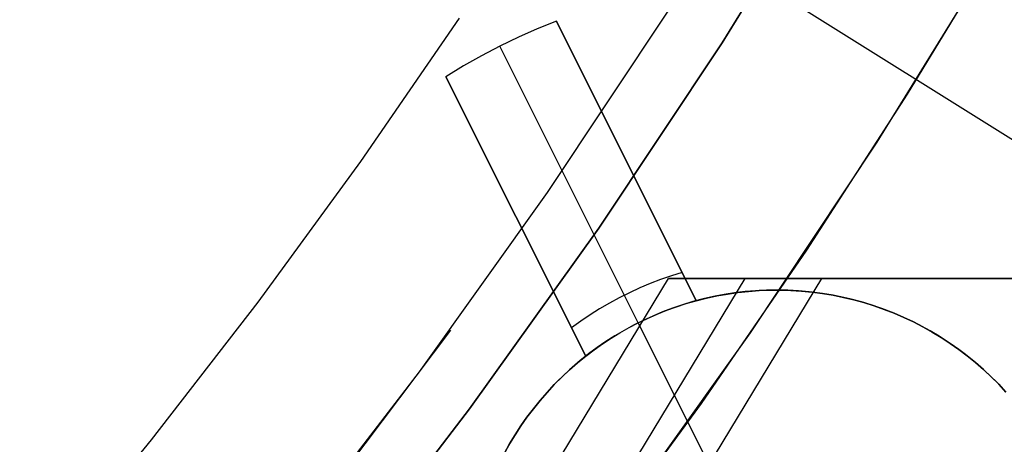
# Model space of a CAD drawing. Header units: millimetres. Extents: x 7986 to 9191, y -11326 to -10283.
# Tile 224 of 256: x 8626.65 to 8634.61, y -10697.15 to -10693.72. Entities that reach past the tile are written whole.
import ezdxf

# ---------------------------------------------------------------- set-up
doc = ezdxf.new("R2010")
doc.units = ezdxf.units.MM
doc.layers.add('color', color=7, linetype='Continuous')
doc.layers.add('luz', color=7, linetype='Continuous')

msp = doc.modelspace()

# ---------------------------------------------------------------- linework, layer by layer
at = {"color": 7, "true_color": 0xffffff}
for p, q in [((8633.2726, -10692.3742, 60.0594), (8632.3291, -10693.9051, 60.0594)), ((8632.3291, -10693.9051, 39.0594), (8633.2726, -10692.3742, 39.0594)), ((8633.2726, -10692.3742, 60.0594), (8632.3291, -10693.9051, 60.0594)), ((8632.3291, -10693.9051, 49.5594), (8633.2726, -10692.3742, 49.5594)), ((8632.3291, -10693.9051, 39.0594), (8633.2726, -10692.3742, 39.0594)), ((8633.8308, -10694.3212, 36.0505), (8634.6117, -10693.0373, 36.0505)), ((8633.8308, -10694.3212, 36.0505), (8634.6117, -10693.0373, 36.0505)), ((8633.5844, -10694.709, 39.0594), (8634.5549, -10693.1344, 39.0594)), ((8633.5844, -10694.709, 39.0594), (8634.5549, -10693.1344, 39.0594)), ((8633.5844, -10694.709, 37.555), (8634.5549, -10693.1344, 37.555)), ((8630.9171, -10695.1164, 34.0594), (8631.9031, -10693.6334, 34.0594)), ((8630.9171, -10695.1164, 34.0594), (8631.9031, -10693.6334, 34.0594)), ((8629.4079, -10694.8653, 75.0231), (8630.2061, -10693.7059, 75.0231)), ((8629.4079, -10694.8653, 75.0231), (8630.2061, -10693.7059, 75.0231)), ((8632.3291, -10693.9051, 60.0594), (8631.3332, -10695.4024, 60.0594)), ((8631.3332, -10695.4024, 39.0594), (8632.3291, -10693.9051, 39.0594)), ((8632.3291, -10693.9051, 60.0594), (8631.3332, -10695.4024, 60.0594)), ((8631.3332, -10695.4024, 49.5594), (8632.3291, -10693.9051, 49.5594)), ((8631.3332, -10695.4024, 39.0594), (8632.3291, -10693.9051, 39.0594)), ((8633.0141, -10695.5824, 36.0505), (8633.8308, -10694.3212, 36.0505)), ((8633.0141, -10695.5824, 36.0505), (8633.8308, -10694.3212, 36.0505)), ((8632.5601, -10696.2492, 39.0594), (8633.5844, -10694.709, 39.0594)), ((8632.5601, -10696.2492, 39.0594), (8633.5844, -10694.709, 39.0594)), ((8632.5601, -10696.2492, 37.555), (8633.5844, -10694.709, 37.555)), ((8628.5772, -10696.0015, 75.0231), (8629.4079, -10694.8653, 75.0231)), ((8628.5772, -10696.0015, 75.0231), (8629.4079, -10694.8653, 75.0231)), ((8629.8804, -10696.5644, 34.0594), (8630.9171, -10695.1164, 34.0594)), ((8629.8804, -10696.5644, 34.0594), (8630.9171, -10695.1164, 34.0594)), ((8631.3332, -10695.4024, 60.0594), (8630.2863, -10696.8645, 60.0594)), ((8630.2863, -10696.8645, 39.0594), (8631.3332, -10695.4024, 39.0594)), ((8631.3332, -10695.4024, 60.0594), (8630.2863, -10696.8645, 60.0594)), ((8630.2863, -10696.8645, 49.5594), (8631.3332, -10695.4024, 49.5594)), ((8630.2863, -10696.8645, 39.0594), (8631.3332, -10695.4024, 39.0594)), ((8632.1623, -10696.8198, 36.0505), (8633.0141, -10695.5824, 36.0505)), ((8632.1623, -10696.8198, 36.0505), (8633.0141, -10695.5824, 36.0505)), ((8630.9438, -10697.3793, 25.3454), (8631.8959, -10695.8112, 25.1256)), ((8632.5145, -10695.8112, 27.8051), (8631.5624, -10697.3793, 28.0249)), ((8631.8959, -10695.8112, 25.1256), (8633.1331, -10695.8112, 30.4846)), ((8647.7924, -10695.8112, 21.4556), (8631.8959, -10695.8112, 25.1256)), ((8632.0649, -10695.8112, 25.8577), (8649.8741, -10695.8112, 25.8577)), ((8633.1331, -10695.8112, 30.4846), (8632.181, -10697.3793, 30.7045)), ((8649.0296, -10695.8112, 26.8147), (8633.1331, -10695.8112, 30.4846)), ((8627.7146, -10697.1133, 75.0231), (8628.5772, -10696.0015, 75.0231)), ((8627.7146, -10697.1133, 75.0231), (8628.5772, -10696.0015, 75.0231)), ((8629.1159, -10697.5752, 34.0594), (8630.1347, -10696.2264, 34.0594)), ((8631.4832, -10697.7532, 39.0594), (8632.5601, -10696.2492, 39.0594)), ((8631.4832, -10697.7532, 39.0594), (8632.5601, -10696.2492, 39.0594)), ((8631.4832, -10697.7532, 37.555), (8632.5601, -10696.2492, 37.555)), ((8628.7945, -10697.9758, 34.0594), (8629.8804, -10696.5644, 34.0594)), ((8628.7945, -10697.9758, 34.0594), (8629.8804, -10696.5644, 34.0594)), ((8630.2863, -10696.8645, 60.0594), (8629.1895, -10698.2896, 60.0594)), ((8629.1895, -10698.2896, 39.0594), (8630.2863, -10696.8645, 39.0594)), ((8630.2863, -10696.8645, 60.0594), (8629.1895, -10698.2896, 60.0594)), ((8629.1895, -10698.2896, 49.5594), (8630.2863, -10696.8645, 49.5594)), ((8629.1895, -10698.2896, 39.0594), (8630.2863, -10696.8645, 39.0594)), ((8631.2758, -10698.0324, 36.0505), (8632.1623, -10696.8198, 36.0505)), ((8631.2758, -10698.0324, 36.0505), (8632.1623, -10696.8198, 36.0505)), ((8626.8204, -10698.1998, 75.0231), (8627.7146, -10697.1133, 75.0231)), ((8626.8204, -10698.1998, 75.0231), (8627.7146, -10697.1133, 75.0231))]:
    msp.add_line(p, q, dxfattribs=at)
at = {"layer": 'color', "color": 254, "true_color": 0xcad1ee}
for p, q in [((8630.9891, -10693.7317, 0.7594), (8630.8341, -10693.7938, 0.7594)), ((8630.9891, -10693.7317, 2.2594), (8630.8341, -10693.7938, 2.2594)), ((8630.9891, -10693.7317, 0.7594), (8630.8341, -10693.7938, 0.7594)), ((8630.9891, -10693.7317, 1.5094), (8630.8341, -10693.7938, 1.5094)), ((8630.9891, -10693.7317, 2.2594), (8630.8341, -10693.7938, 2.2594)), ((8630.9891, -10693.7317, 0.7594), (8632.1206, -10695.9895, -3.5707)), ((8632.1206, -10695.9895, 2.2594), (8630.9891, -10693.7317, 2.2594)), ((8630.9891, -10693.7317, 2.2594), (8630.9891, -10693.7317, 0.7594)), ((8630.9891, -10693.7317, 0.7594), (8632.1206, -10695.9895, -3.5707)), ((8630.9891, -10693.7317, 2.2594), (8630.9891, -10693.7317, 0.7594)), ((8632.1206, -10695.9895, 2.2594), (8630.9891, -10693.7317, 2.2594)), ((8630.8341, -10693.7938, 0.7594), (8630.6813, -10693.8611, 0.7594)), ((8630.8341, -10693.7938, 2.2594), (8630.6813, -10693.8611, 2.2594)), ((8630.8341, -10693.7938, 0.7594), (8630.6813, -10693.8611, 0.7594)), ((8630.8341, -10693.7938, 1.5094), (8630.6813, -10693.8611, 1.5094)), ((8630.8341, -10693.7938, 2.2594), (8630.6813, -10693.8611, 2.2594)), ((8630.6813, -10693.8611, 0.7594), (8630.5308, -10693.9334, 0.7594)), ((8630.6813, -10693.8611, 2.2594), (8630.5308, -10693.9334, 2.2594)), ((8630.6813, -10693.8611, 0.7594), (8630.5308, -10693.9334, 0.7594)), ((8630.6813, -10693.8611, 1.5094), (8630.5308, -10693.9334, 1.5094)), ((8630.6813, -10693.8611, 2.2594), (8630.5308, -10693.9334, 2.2594)), ((8630.3828, -10694.0106, 0.7594), (8630.2375, -10694.0928, 0.7594)), ((8630.3828, -10694.0106, 2.2594), (8630.2375, -10694.0928, 2.2594)), ((8630.3828, -10694.0106, 0.7594), (8630.2375, -10694.0928, 0.7594)), ((8630.3828, -10694.0106, 1.5094), (8630.2375, -10694.0928, 1.5094)), ((8630.3828, -10694.0106, 2.2594), (8630.2375, -10694.0928, 2.2594)), ((8630.5308, -10693.9334, 0.7594), (8630.3828, -10694.0106, 0.7594)), ((8630.5308, -10693.9334, 2.2594), (8630.3828, -10694.0106, 2.2594)), ((8630.5308, -10693.9334, 0.7594), (8630.3828, -10694.0106, 0.7594)), ((8630.5308, -10693.9334, 1.5094), (8630.3828, -10694.0106, 1.5094)), ((8630.5308, -10693.9334, 2.2594), (8630.3828, -10694.0106, 2.2594)), ((8631.6509, -10696.1684, -3.5707), (8630.5308, -10693.9334, 0.7594)), ((8630.5308, -10693.9334, 0.7594), (8630.5308, -10693.9334, 2.2594)), ((8630.2375, -10694.0928, 0.7594), (8630.095, -10694.1798, 0.7594)), ((8630.2375, -10694.0928, 2.2594), (8630.095, -10694.1798, 2.2594)), ((8630.2375, -10694.0928, 0.7594), (8630.095, -10694.1798, 0.7594)), ((8630.2375, -10694.0928, 1.5094), (8630.095, -10694.1798, 1.5094)), ((8630.2375, -10694.0928, 2.2594), (8630.095, -10694.1798, 2.2594)), ((8631.2266, -10696.4376, -3.5707), (8630.095, -10694.1798, 0.7594)), ((8630.095, -10694.1798, 0.7594), (8630.095, -10694.1798, 2.2594)), ((8630.095, -10694.1798, 2.2594), (8631.2266, -10696.4376, 2.2594)), ((8631.2266, -10696.4376, -3.5707), (8630.095, -10694.1798, 0.7594)), ((8630.095, -10694.1798, 0.7594), (8630.095, -10694.1798, 2.2594)), ((8630.095, -10694.1798, 2.2594), (8631.2266, -10696.4376, 2.2594)), ((8632.1206, -10695.9895, -0.6557), (8631.3571, -10694.4662, -0.6557)), ((8631.5548, -10694.8606, -1.414), (8631.5548, -10694.8606, 2.2594)), ((8631.2266, -10696.4376, -0.6557), (8630.4631, -10694.9142, -0.6557)), ((8630.6608, -10695.3087, 2.2594), (8630.6608, -10695.3087, -1.414)), ((8632.0064, -10695.7618, -3.1377), (8631.9191, -10695.7887, -3.1377)), ((8631.8326, -10695.8184, -3.1377), (8631.7472, -10695.8511, -3.1377)), ((8631.9191, -10695.7887, -3.1377), (8631.8326, -10695.8184, -3.1377)), ((8631.663, -10695.8865, -3.1377), (8631.5799, -10695.9247, -3.1377)), ((8631.7472, -10695.8511, -3.1377), (8631.663, -10695.8865, -3.1377)), ((8632.3724, -10695.9354, 2.2594), (8632.4574, -10695.9232, 2.2594)), ((8632.3724, -10695.9354, 2.2594), (8632.4574, -10695.9232, 2.2594)), ((8632.4574, -10695.9232, -1.9906), (8632.3724, -10695.9354, -1.9906)), ((8632.5163, -10695.9164, -6.2406), (8632.4306, -10695.9267, -6.2406)), ((8632.5163, -10695.9164, -6.2406), (8632.4306, -10695.9267, -6.2406)), ((8632.4574, -10695.9232, 2.2594), (8632.5428, -10695.9139, 2.2594)), ((8632.4574, -10695.9232, 2.2594), (8632.5428, -10695.9139, 2.2594)), ((8632.5428, -10695.9139, -1.9906), (8632.4574, -10695.9232, -1.9906)), ((8632.6023, -10695.9091, -6.2406), (8632.5163, -10695.9164, -6.2406)), ((8632.6023, -10695.9091, -6.2406), (8632.5163, -10695.9164, -6.2406)), ((8632.5428, -10695.9139, 2.2594), (8632.6284, -10695.9075, 2.2594)), ((8632.5428, -10695.9139, 2.2594), (8632.6284, -10695.9075, 2.2594)), ((8632.6284, -10695.9075, -1.9906), (8632.5428, -10695.9139, -1.9906)), ((8632.6885, -10695.9048, -6.2406), (8632.6023, -10695.9091, -6.2406)), ((8632.6885, -10695.9048, -6.2406), (8632.6023, -10695.9091, -6.2406)), ((8632.6284, -10695.9075, 2.2594), (8632.7142, -10695.9041, 2.2594)), ((8632.6284, -10695.9075, 2.2594), (8632.7142, -10695.9041, 2.2594)), ((8632.7142, -10695.9041, -1.9906), (8632.6284, -10695.9075, -1.9906)), ((8632.7748, -10695.9034, -6.2406), (8632.6885, -10695.9048, -6.2406)), ((8632.7748, -10695.9034, -6.2406), (8632.6885, -10695.9048, -6.2406)), ((8632.7142, -10695.9041, 2.2594), (8632.8001, -10695.9036, 2.2594)), ((8632.7142, -10695.9041, 2.2594), (8632.8001, -10695.9036, 2.2594)), ((8632.8001, -10695.9036, -1.9906), (8632.7142, -10695.9041, -1.9906)), ((8632.861, -10695.905, -6.2406), (8632.7748, -10695.9034, -6.2406)), ((8632.861, -10695.905, -6.2406), (8632.7748, -10695.9034, -6.2406)), ((8632.8001, -10695.9036, 2.2594), (8632.886, -10695.9061, 2.2594)), ((8632.8001, -10695.9036, 2.2594), (8632.886, -10695.9061, 2.2594)), ((8632.886, -10695.9061, -1.9906), (8632.8001, -10695.9036, -1.9906)), ((8632.9472, -10695.9096, -6.2406), (8632.861, -10695.905, -6.2406)), ((8632.9472, -10695.9096, -6.2406), (8632.861, -10695.905, -6.2406)), ((8632.886, -10695.9061, 2.2594), (8632.9717, -10695.9115, 2.2594)), ((8632.886, -10695.9061, 2.2594), (8632.9717, -10695.9115, 2.2594)), ((8632.9717, -10695.9115, -1.9906), (8632.886, -10695.9061, -1.9906)), ((8633.0332, -10695.9172, -6.2406), (8632.9472, -10695.9096, -6.2406)), ((8633.0332, -10695.9172, -6.2406), (8632.9472, -10695.9096, -6.2406)), ((8632.9717, -10695.9115, 2.2594), (8633.0571, -10695.9198, 2.2594)), ((8632.9717, -10695.9115, 2.2594), (8633.0571, -10695.9198, 2.2594)), ((8633.0571, -10695.9198, -1.9906), (8632.9717, -10695.9115, -1.9906)), ((8633.1189, -10695.9277, -6.2406), (8633.0332, -10695.9172, -6.2406)), ((8633.1189, -10695.9277, -6.2406), (8633.0332, -10695.9172, -6.2406)), ((8633.0571, -10695.9198, 2.2594), (8633.1423, -10695.9311, 2.2594)), ((8633.0571, -10695.9198, 2.2594), (8633.1423, -10695.9311, 2.2594)), ((8633.1423, -10695.9311, -1.9906), (8633.0571, -10695.9198, -1.9906)), ((8631.4982, -10695.9657, -3.1377), (8631.4179, -10696.0093, -3.1377)), ((8631.5799, -10695.9247, -3.1377), (8631.4982, -10695.9657, -3.1377)), ((8632.0929, -10695.9972, -6.2406), (8632.0103, -10696.022, -6.2406)), ((8632.0929, -10695.9972, -6.2406), (8632.0103, -10696.022, -6.2406)), ((8632.0399, -10696.0127, -3.5707), (8632.1206, -10695.9895, -3.5707)), ((8632.0399, -10696.0127, -3.5707), (8632.1206, -10695.9895, -3.5707)), ((8632.1764, -10695.9752, -6.2406), (8632.0929, -10695.9972, -6.2406)), ((8632.1764, -10695.9752, -6.2406), (8632.0929, -10695.9972, -6.2406)), ((8632.1206, -10695.9895, 2.2594), (8632.2039, -10695.9686, 2.2594)), ((8632.1206, -10695.9895, 2.2594), (8632.2039, -10695.9686, 2.2594)), ((8632.2039, -10695.9686, -1.9906), (8632.1206, -10695.9895, -1.9906)), ((8632.1206, -10695.9895, -3.5707), (8632.1206, -10695.9895, 2.2594)), ((8632.1206, -10695.9895, -3.5707), (8632.1206, -10695.9895, 2.2594)), ((8632.2605, -10695.9561, -6.2406), (8632.1764, -10695.9752, -6.2406)), ((8632.2605, -10695.9561, -6.2406), (8632.1764, -10695.9752, -6.2406)), ((8632.2039, -10695.9686, 2.2594), (8632.2878, -10695.9506, 2.2594)), ((8632.2039, -10695.9686, 2.2594), (8632.2878, -10695.9506, 2.2594)), ((8632.2878, -10695.9506, -1.9906), (8632.2039, -10695.9686, -1.9906)), ((8632.3453, -10695.9399, -6.2406), (8632.2605, -10695.9561, -6.2406)), ((8632.3453, -10695.9399, -6.2406), (8632.2605, -10695.9561, -6.2406)), ((8632.2878, -10695.9506, 2.2594), (8632.3724, -10695.9354, 2.2594)), ((8632.2878, -10695.9506, 2.2594), (8632.3724, -10695.9354, 2.2594)), ((8632.3724, -10695.9354, -1.9906), (8632.2878, -10695.9506, -1.9906)), ((8632.4306, -10695.9267, -6.2406), (8632.3453, -10695.9399, -6.2406)), ((8632.4306, -10695.9267, -6.2406), (8632.3453, -10695.9399, -6.2406)), ((8633.2041, -10695.9412, -6.2406), (8633.1189, -10695.9277, -6.2406)), ((8633.2041, -10695.9412, -6.2406), (8633.1189, -10695.9277, -6.2406)), ((8633.1423, -10695.9311, 2.2594), (8633.227, -10695.9453, 2.2594)), ((8633.1423, -10695.9311, 2.2594), (8633.227, -10695.9453, 2.2594)), ((8633.227, -10695.9453, -1.9906), (8633.1423, -10695.9311, -1.9906)), ((8633.2888, -10695.9576, -6.2406), (8633.2041, -10695.9412, -6.2406)), ((8633.2888, -10695.9576, -6.2406), (8633.2041, -10695.9412, -6.2406)), ((8633.227, -10695.9453, 2.2594), (8633.3111, -10695.9625, 2.2594)), ((8633.227, -10695.9453, 2.2594), (8633.3111, -10695.9625, 2.2594)), ((8633.3111, -10695.9625, -1.9906), (8633.227, -10695.9453, -1.9906)), ((8633.3729, -10695.9769, -6.2406), (8633.2888, -10695.9576, -6.2406)), ((8633.3729, -10695.9769, -6.2406), (8633.2888, -10695.9576, -6.2406)), ((8633.3111, -10695.9625, 2.2594), (8633.3947, -10695.9824, 2.2594)), ((8633.3111, -10695.9625, 2.2594), (8633.3947, -10695.9824, 2.2594)), ((8633.3947, -10695.9824, -1.9906), (8633.3111, -10695.9625, -1.9906)), ((8633.4563, -10695.9992, -6.2406), (8633.3729, -10695.9769, -6.2406)), ((8633.4563, -10695.9992, -6.2406), (8633.3729, -10695.9769, -6.2406)), ((8633.3947, -10695.9824, 2.2594), (8633.4775, -10696.0053, 2.2594)), ((8633.3947, -10695.9824, 2.2594), (8633.4775, -10696.0053, 2.2594)), ((8633.4775, -10696.0053, -1.9906), (8633.3947, -10695.9824, -1.9906)), ((8633.5389, -10696.0243, -6.2406), (8633.4563, -10695.9992, -6.2406)), ((8633.5389, -10696.0243, -6.2406), (8633.4563, -10695.9992, -6.2406)), ((8631.3391, -10696.0556, -3.1377), (8631.2618, -10696.1045, -3.1377)), ((8631.4179, -10696.0093, -3.1377), (8631.3391, -10696.0556, -3.1377)), ((8631.8478, -10696.0802, -6.2406), (8631.7681, -10696.1134, -6.2406)), ((8631.8478, -10696.0802, -6.2406), (8631.7681, -10696.1134, -6.2406)), ((8631.8034, -10696.0983, -3.5707), (8631.8813, -10696.0671, -3.5707)), ((8631.8034, -10696.0983, -3.5707), (8631.8813, -10696.0671, -3.5707)), ((8631.9285, -10696.0497, -6.2406), (8631.8478, -10696.0802, -6.2406)), ((8631.9285, -10696.0497, -6.2406), (8631.8478, -10696.0802, -6.2406)), ((8631.8813, -10696.0671, -3.5707), (8631.9601, -10696.0386, -3.5707)), ((8631.8813, -10696.0671, -3.5707), (8631.9601, -10696.0386, -3.5707)), ((8632.0103, -10696.022, -6.2406), (8631.9285, -10696.0497, -6.2406)), ((8632.0103, -10696.022, -6.2406), (8631.9285, -10696.0497, -6.2406)), ((8631.9601, -10696.0386, -3.5707), (8632.0399, -10696.0127, -3.5707)), ((8631.9601, -10696.0386, -3.5707), (8632.0399, -10696.0127, -3.5707)), ((8633.4775, -10696.0053, 2.2594), (8633.5594, -10696.031, 2.2594)), ((8633.4775, -10696.0053, 2.2594), (8633.5594, -10696.031, 2.2594)), ((8633.5594, -10696.031, -1.9906), (8633.4775, -10696.0053, -1.9906)), ((8633.6206, -10696.0522, -6.2406), (8633.5389, -10696.0243, -6.2406)), ((8633.6206, -10696.0522, -6.2406), (8633.5389, -10696.0243, -6.2406)), ((8633.5594, -10696.031, 2.2594), (8633.6404, -10696.0595, 2.2594)), ((8633.5594, -10696.031, 2.2594), (8633.6404, -10696.0595, 2.2594)), ((8633.6404, -10696.0595, -1.9906), (8633.5594, -10696.031, -1.9906)), ((8633.7012, -10696.0829, -6.2406), (8633.6206, -10696.0522, -6.2406)), ((8633.7012, -10696.0829, -6.2406), (8633.6206, -10696.0522, -6.2406)), ((8633.6404, -10696.0595, 2.2594), (8633.7204, -10696.0907, 2.2594)), ((8633.6404, -10696.0595, 2.2594), (8633.7204, -10696.0907, 2.2594)), ((8633.7204, -10696.0907, -1.9906), (8633.6404, -10696.0595, -1.9906)), ((8633.7808, -10696.1164, -6.2406), (8633.7012, -10696.0829, -6.2406)), ((8633.7808, -10696.1164, -6.2406), (8633.7012, -10696.0829, -6.2406)), ((8631.1863, -10696.1559, -3.1377), (8631.1125, -10696.2098, -3.1377)), ((8631.2618, -10696.1045, -3.1377), (8631.1863, -10696.1559, -3.1377)), ((8631.6897, -10696.1494, -6.2406), (8631.6125, -10696.1881, -6.2406)), ((8631.6897, -10696.1494, -6.2406), (8631.6125, -10696.1881, -6.2406)), ((8631.6509, -10696.1684, -3.5707), (8631.7266, -10696.1321, -3.5707)), ((8631.6509, -10696.1684, -3.5707), (8631.7266, -10696.1321, -3.5707)), ((8631.7681, -10696.1134, -6.2406), (8631.6897, -10696.1494, -6.2406)), ((8631.7681, -10696.1134, -6.2406), (8631.6897, -10696.1494, -6.2406)), ((8631.7266, -10696.1321, -3.5707), (8631.8034, -10696.0983, -3.5707)), ((8631.7266, -10696.1321, -3.5707), (8631.8034, -10696.0983, -3.5707)), ((8633.7204, -10696.0907, 2.2594), (8633.7993, -10696.1247, 2.2594)), ((8633.7204, -10696.0907, 2.2594), (8633.7993, -10696.1247, 2.2594)), ((8633.7993, -10696.1247, -1.9906), (8633.7204, -10696.0907, -1.9906)), ((8633.8591, -10696.1526, -6.2406), (8633.7808, -10696.1164, -6.2406)), ((8633.8591, -10696.1526, -6.2406), (8633.7808, -10696.1164, -6.2406)), ((8633.7993, -10696.1247, 2.2594), (8633.877, -10696.1613, 2.2594)), ((8633.7993, -10696.1247, 2.2594), (8633.877, -10696.1613, 2.2594)), ((8633.877, -10696.1613, -1.9906), (8633.7993, -10696.1247, -1.9906)), ((8633.9361, -10696.1915, -6.2406), (8633.8591, -10696.1526, -6.2406)), ((8633.9361, -10696.1915, -6.2406), (8633.8591, -10696.1526, -6.2406)), ((8633.877, -10696.1613, 2.2594), (8633.9533, -10696.2006, 2.2594)), ((8633.877, -10696.1613, 2.2594), (8633.9533, -10696.2006, 2.2594)), ((8633.9533, -10696.2006, -1.9906), (8633.877, -10696.1613, -1.9906)), ((8631.5368, -10696.2294, -6.2406), (8631.4625, -10696.2733, -6.2406)), ((8631.5368, -10696.2294, -6.2406), (8631.4625, -10696.2733, -6.2406)), ((8631.5036, -10696.2485, -3.5707), (8631.5766, -10696.2072, -3.5707)), ((8631.5036, -10696.2485, -3.5707), (8631.5766, -10696.2072, -3.5707)), ((8631.6125, -10696.1881, -6.2406), (8631.5368, -10696.2294, -6.2406)), ((8631.6125, -10696.1881, -6.2406), (8631.5368, -10696.2294, -6.2406)), ((8631.5766, -10696.2072, -3.5707), (8631.6509, -10696.1684, -3.5707)), ((8631.5766, -10696.2072, -3.5707), (8631.6509, -10696.1684, -3.5707)), ((8632.211, -10697.2859, -6.2406), (8631.6509, -10696.1684, -6.2406)), ((8631.6509, -10696.1684, -6.2406), (8631.6509, -10696.1684, -3.5707)), ((8634.0118, -10696.233, -6.2406), (8633.9361, -10696.1915, -6.2406)), ((8634.0118, -10696.233, -6.2406), (8633.9361, -10696.1915, -6.2406)), ((8633.9533, -10696.2006, 2.2594), (8634.0283, -10696.2426, 2.2594)), ((8633.9533, -10696.2006, 2.2594), (8634.0283, -10696.2426, 2.2594)), ((8634.0283, -10696.2426, -1.9906), (8633.9533, -10696.2006, -1.9906)), ((8634.086, -10696.2771, -6.2406), (8634.0118, -10696.233, -6.2406)), ((8634.086, -10696.2771, -6.2406), (8634.0118, -10696.233, -6.2406)), ((8631.3897, -10696.3197, -6.2406), (8631.3186, -10696.3686, -6.2406)), ((8631.3897, -10696.3197, -6.2406), (8631.3186, -10696.3686, -6.2406)), ((8631.3619, -10696.3384, -3.5707), (8631.432, -10696.2923, -3.5707)), ((8631.3619, -10696.3384, -3.5707), (8631.432, -10696.2923, -3.5707)), ((8631.4625, -10696.2733, -6.2406), (8631.3897, -10696.3197, -6.2406)), ((8631.4625, -10696.2733, -6.2406), (8631.3897, -10696.3197, -6.2406)), ((8631.432, -10696.2923, -3.5707), (8631.5036, -10696.2485, -3.5707)), ((8631.432, -10696.2923, -3.5707), (8631.5036, -10696.2485, -3.5707)), ((8634.0283, -10696.2426, 2.2594), (8634.1018, -10696.287, 2.2594)), ((8634.0283, -10696.2426, 2.2594), (8634.1018, -10696.287, 2.2594)), ((8634.1018, -10696.287, -1.9906), (8634.0283, -10696.2426, -1.9906)), ((8634.1586, -10696.3238, -6.2406), (8634.086, -10696.2771, -6.2406)), ((8634.1586, -10696.3238, -6.2406), (8634.086, -10696.2771, -6.2406)), ((8634.1018, -10696.287, 2.2594), (8634.1737, -10696.334, 2.2594)), ((8634.1018, -10696.287, 2.2594), (8634.1737, -10696.334, 2.2594)), ((8634.1737, -10696.334, -1.9906), (8634.1018, -10696.287, -1.9906)), ((8631.2266, -10696.4376, -3.5707), (8631.2934, -10696.3869, -3.5707)), ((8631.2266, -10696.4376, -3.5707), (8631.2934, -10696.3869, -3.5707)), ((8631.3186, -10696.3686, -6.2406), (8631.2492, -10696.42, -6.2406)), ((8631.3186, -10696.3686, -6.2406), (8631.2492, -10696.42, -6.2406)), ((8631.2934, -10696.3869, -3.5707), (8631.3619, -10696.3384, -3.5707)), ((8631.2934, -10696.3869, -3.5707), (8631.3619, -10696.3384, -3.5707)), ((8634.2295, -10696.3729, -6.2406), (8634.1586, -10696.3238, -6.2406)), ((8634.2295, -10696.3729, -6.2406), (8634.1586, -10696.3238, -6.2406)), ((8634.1737, -10696.334, 2.2594), (8634.244, -10696.3834, 2.2594)), ((8634.1737, -10696.334, 2.2594), (8634.244, -10696.3834, 2.2594)), ((8634.244, -10696.3834, -1.9906), (8634.1737, -10696.334, -1.9906)), ((8634.2987, -10696.4245, -6.2406), (8634.2295, -10696.3729, -6.2406)), ((8634.2987, -10696.4245, -6.2406), (8634.2295, -10696.3729, -6.2406)), ((8634.244, -10696.3834, 2.2594), (8634.3125, -10696.4352, 2.2594)), ((8634.244, -10696.3834, 2.2594), (8634.3125, -10696.4352, 2.2594)), ((8634.3125, -10696.4352, -1.9906), (8634.244, -10696.3834, -1.9906)), ((8631.1817, -10696.4737, -6.2406), (8631.116, -10696.5297, -6.2406)), ((8631.1817, -10696.4737, -6.2406), (8631.116, -10696.5297, -6.2406)), ((8631.16, -10696.4918, 2.2594), (8631.2266, -10696.4376, 2.2594)), ((8631.16, -10696.4918, 2.2594), (8631.2266, -10696.4376, 2.2594)), ((8631.2266, -10696.4376, -1.9906), (8631.16, -10696.4918, -1.9906)), ((8631.2492, -10696.42, -6.2406), (8631.1817, -10696.4737, -6.2406)), ((8631.2492, -10696.42, -6.2406), (8631.1817, -10696.4737, -6.2406)), ((8631.2266, -10696.4376, 2.2594), (8631.2266, -10696.4376, -3.5707)), ((8631.2266, -10696.4376, 2.2594), (8631.2266, -10696.4376, -3.5707)), ((8634.3661, -10696.4784, -6.2406), (8634.2987, -10696.4245, -6.2406)), ((8634.3661, -10696.4784, -6.2406), (8634.2987, -10696.4245, -6.2406)), ((8634.3125, -10696.4352, 2.2594), (8634.3792, -10696.4893, 2.2594)), ((8634.3125, -10696.4352, 2.2594), (8634.3792, -10696.4893, 2.2594)), ((8634.3792, -10696.4893, -1.9906), (8634.3125, -10696.4352, -1.9906)), ((8634.4316, -10696.5346, -6.2406), (8634.3661, -10696.4784, -6.2406)), ((8634.4316, -10696.5346, -6.2406), (8634.3661, -10696.4784, -6.2406)), ((8631.0325, -10696.6069, 2.2594), (8631.0952, -10696.5482, 2.2594)), ((8631.0325, -10696.6069, 2.2594), (8631.0952, -10696.5482, 2.2594)), ((8631.0952, -10696.5482, -1.9906), (8631.0325, -10696.6069, -1.9906)), ((8631.116, -10696.5297, -6.2406), (8631.0523, -10696.5879, -6.2406)), ((8631.116, -10696.5297, -6.2406), (8631.0523, -10696.5879, -6.2406)), ((8631.0952, -10696.5482, 2.2594), (8631.16, -10696.4918, 2.2594)), ((8631.0952, -10696.5482, 2.2594), (8631.16, -10696.4918, 2.2594)), ((8631.16, -10696.4918, -1.9906), (8631.0952, -10696.5482, -1.9906)), ((8634.3792, -10696.4893, 2.2594), (8634.444, -10696.5456, 2.2594)), ((8634.3792, -10696.4893, 2.2594), (8634.444, -10696.5456, 2.2594)), ((8634.444, -10696.5456, -1.9906), (8634.3792, -10696.4893, -1.9906)), ((8634.4951, -10696.593, -6.2406), (8634.4316, -10696.5346, -6.2406)), ((8634.4951, -10696.593, -6.2406), (8634.4316, -10696.5346, -6.2406)), ((8634.444, -10696.5456, 2.2594), (8634.5068, -10696.6042, 2.2594)), ((8634.444, -10696.5456, 2.2594), (8634.5068, -10696.6042, 2.2594)), ((8634.5068, -10696.6042, -1.9906), (8634.444, -10696.5456, -1.9906)), ((8630.9718, -10696.6677, 2.2594), (8631.0325, -10696.6069, 2.2594)), ((8630.9718, -10696.6677, 2.2594), (8631.0325, -10696.6069, 2.2594)), ((8631.0325, -10696.6069, -1.9906), (8630.9718, -10696.6677, -1.9906)), ((8631.0523, -10696.5879, -6.2406), (8630.9907, -10696.6483, -6.2406)), ((8631.0523, -10696.5879, -6.2406), (8630.9907, -10696.6483, -6.2406)), ((8634.5566, -10696.6536, -6.2406), (8634.4951, -10696.593, -6.2406)), ((8634.5566, -10696.6536, -6.2406), (8634.4951, -10696.593, -6.2406)), ((8634.5068, -10696.6042, 2.2594), (8634.5676, -10696.6649, 2.2594)), ((8634.5068, -10696.6042, 2.2594), (8634.5676, -10696.6649, 2.2594)), ((8634.5676, -10696.6649, -1.9906), (8634.5068, -10696.6042, -1.9906)), ((8630.9312, -10696.7108, -6.2406), (8630.8739, -10696.7753, -6.2406)), ((8630.9312, -10696.7108, -6.2406), (8630.8739, -10696.7753, -6.2406)), ((8630.9133, -10696.7305, 2.2594), (8630.9718, -10696.6677, 2.2594)), ((8630.9133, -10696.7305, 2.2594), (8630.9718, -10696.6677, 2.2594)), ((8630.9718, -10696.6677, -1.9906), (8630.9133, -10696.7305, -1.9906)), ((8630.9907, -10696.6483, -6.2406), (8630.9312, -10696.7108, -6.2406)), ((8630.9907, -10696.6483, -6.2406), (8630.9312, -10696.7108, -6.2406)), ((8634.6159, -10696.7163, -6.2406), (8634.5566, -10696.6536, -6.2406)), ((8634.6159, -10696.7163, -6.2406), (8634.5566, -10696.6536, -6.2406)), ((8634.5676, -10696.6649, 2.2594), (8634.6262, -10696.7276, 2.2594)), ((8634.5676, -10696.6649, 2.2594), (8634.6262, -10696.7276, 2.2594)), ((8634.6262, -10696.7276, -1.9906), (8634.5676, -10696.6649, -1.9906)), ((8630.8028, -10696.862, 2.2594), (8630.8569, -10696.7953, 2.2594)), ((8630.8028, -10696.862, 2.2594), (8630.8569, -10696.7953, 2.2594)), ((8630.8569, -10696.7953, -1.9906), (8630.8028, -10696.862, -1.9906)), ((8630.8739, -10696.7753, -6.2406), (8630.8188, -10696.8418, -6.2406)), ((8630.8739, -10696.7753, -6.2406), (8630.8188, -10696.8418, -6.2406)), ((8630.8569, -10696.7953, 2.2594), (8630.9133, -10696.7305, 2.2594)), ((8630.8569, -10696.7953, 2.2594), (8630.9133, -10696.7305, 2.2594)), ((8630.9133, -10696.7305, -1.9906), (8630.8569, -10696.7953, -1.9906)), ((8630.751, -10696.9305, 2.2594), (8630.8028, -10696.862, 2.2594)), ((8630.751, -10696.9305, 2.2594), (8630.8028, -10696.862, 2.2594)), ((8630.8028, -10696.862, -1.9906), (8630.751, -10696.9305, -1.9906)), ((8630.8188, -10696.8418, -6.2406), (8630.7661, -10696.9101, -6.2406)), ((8630.8188, -10696.8418, -6.2406), (8630.7661, -10696.9101, -6.2406)), ((8630.7016, -10697.0008, 2.2594), (8630.751, -10696.9305, 2.2594)), ((8630.7016, -10697.0008, 2.2594), (8630.751, -10696.9305, 2.2594)), ((8630.751, -10696.9305, -1.9906), (8630.7016, -10697.0008, -1.9906)), ((8630.7661, -10696.9101, -6.2406), (8630.7157, -10696.9802, -6.2406)), ((8630.7661, -10696.9101, -6.2406), (8630.7157, -10696.9802, -6.2406)), ((8630.6547, -10697.0727, 2.2594), (8630.7016, -10697.0008, 2.2594)), ((8630.6547, -10697.0727, 2.2594), (8630.7016, -10697.0008, 2.2594)), ((8630.7016, -10697.0008, -1.9906), (8630.6547, -10697.0727, -1.9906)), ((8630.7157, -10696.9802, -6.2406), (8630.6678, -10697.052, -6.2406)), ((8630.7157, -10696.9802, -6.2406), (8630.6678, -10697.052, -6.2406)), ((8630.6102, -10697.1462, 2.2594), (8630.6547, -10697.0727, 2.2594)), ((8630.6102, -10697.1462, 2.2594), (8630.6547, -10697.0727, 2.2594)), ((8630.6547, -10697.0727, -1.9906), (8630.6102, -10697.1462, -1.9906)), ((8630.6678, -10697.052, -6.2406), (8630.6224, -10697.1254, -6.2406)), ((8630.6678, -10697.052, -6.2406), (8630.6224, -10697.1254, -6.2406)), ((8630.5683, -10697.2211, 2.2594), (8630.6102, -10697.1462, 2.2594)), ((8630.5683, -10697.2211, 2.2594), (8630.6102, -10697.1462, 2.2594)), ((8630.6102, -10697.1462, -1.9906), (8630.5683, -10697.2211, -1.9906)), ((8630.6224, -10697.1254, -6.2406), (8630.5796, -10697.2003, -6.2406)), ((8630.6224, -10697.1254, -6.2406), (8630.5796, -10697.2003, -6.2406))]:
    msp.add_line(p, q, dxfattribs=at)
at = {"layer": 'luz', "color": 254, "true_color": 0xcad1ee}
for p, q in [((8461.4218, -10586.4351, -59.9906), (8715.5042, -10745.1874, -59.9906)), ((8461.4218, -10586.4351, -58.4906), (8715.5042, -10745.1874, -58.4906))]:
    msp.add_line(p, q, dxfattribs=at)

doc.saveas('drawing.dxf')
